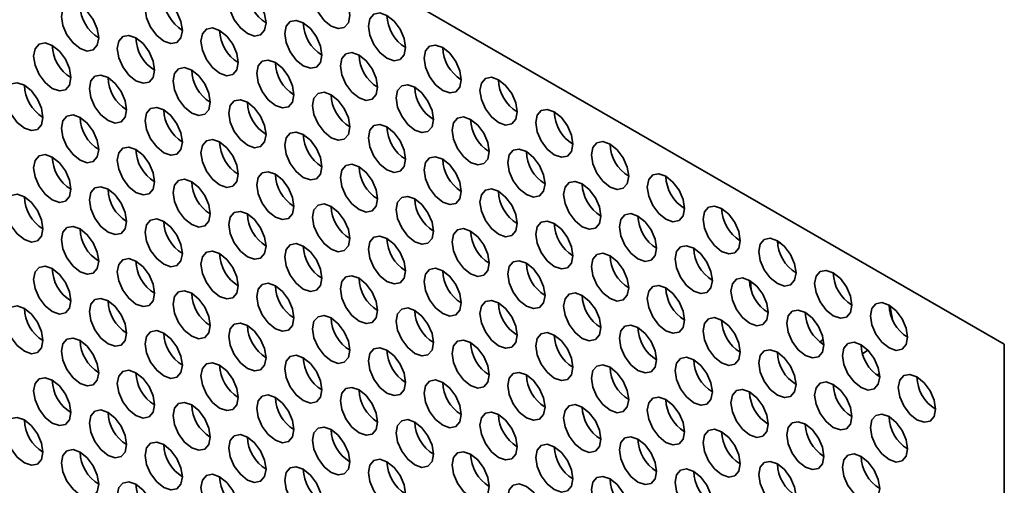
# Model space of a CAD drawing. Header units: millimetres. Extents: x 1 to 1119, y -1 to 863.
# Tile 130 of 211: x 808 to 820, y 640 to 646. Entities that reach past the tile are written whole.
import ezdxf

# ---------------------------------------------------------------- set-up
doc = ezdxf.new("R2010")
doc.units = ezdxf.units.MM

msp = doc.modelspace()

# ---------------------------------------------------------------- linework, layer by layer
at = {"color": 7, "linetype": 'Continuous', "lineweight": 35}
for p, q in [((820.0254, 641.8573), (776.8447, 666.7849)), ((817.1509, 643.1443), (817.1918, 643.143)), ((817.732, 641.9217), (817.6921, 641.8898)), ((818.2283, 641.7374), (818.2456, 641.7474)), ((820.0254, 609.6665), (820.0254, 641.8573)), ((818.443, 641.4897), (818.4138, 641.4645))]:
    msp.add_line(p, q, dxfattribs=at)
at = {"color": 7, "linetype": 'Continuous', "lineweight": 35, "flags": 128}
for points in [[(810.668, 645.9335), (810.6501, 646.048), (810.599, 646.1658), (810.5225, 646.269), (810.4323, 646.3418), (810.3421, 646.3731), (810.2656, 646.3583), (810.2146, 646.2995), (810.1966, 646.2057), (810.2146, 646.0911), (810.2656, 645.9733), (810.3421, 645.8702), (810.4323, 645.7974), (810.5225, 645.7661), (810.599, 645.7809), (810.6501, 645.8397), (810.668, 645.9335)], [(811.7287, 646.0289), (811.7107, 646.1434), (811.6596, 646.2612), (811.5832, 646.3643), (811.493, 646.4371), (811.4028, 646.4685), (811.3263, 646.4536), (811.2752, 646.3948), (811.2573, 646.301), (811.2752, 646.1865), (811.3263, 646.0687), (811.4028, 645.9656), (811.493, 645.8928), (811.5832, 645.8614), (811.6596, 645.8763), (811.7107, 645.9351), (811.7287, 646.0289)], [(809.6074, 645.8382), (809.5894, 645.9527), (809.5383, 646.0705), (809.4619, 646.1736), (809.3717, 646.2464), (809.2815, 646.2778), (809.205, 646.2629), (809.1539, 646.2041), (809.136, 646.1103), (809.1539, 645.9958), (809.205, 645.878), (809.2815, 645.7748), (809.3717, 645.702), (809.4619, 645.6707), (809.5383, 645.6856), (809.5894, 645.7444), (809.6074, 645.8382)], [(808.5467, 645.7428), (808.5288, 645.8573), (808.4777, 645.9751), (808.4012, 646.0783), (808.311, 646.151), (808.2208, 646.1824), (808.1443, 646.1675), (808.0932, 646.1087), (808.0753, 646.0149), (808.0932, 645.9004), (808.1443, 645.7826), (808.2208, 645.6795), (808.311, 645.6067), (808.4012, 645.5753), (808.4777, 645.5902), (808.5288, 645.649), (808.5467, 645.7428)], [(812.4358, 645.6207), (812.4178, 645.7352), (812.3667, 645.853), (812.2903, 645.9561), (812.2001, 646.0289), (812.1099, 646.0603), (812.0334, 646.0454), (811.9823, 645.9866), (811.9644, 645.8928), (811.9823, 645.7783), (812.0334, 645.6605), (812.1099, 645.5574), (812.2001, 645.4846), (812.2903, 645.4532), (812.3667, 645.4681), (812.4178, 645.5269), (812.4358, 645.6207)], [(810.3145, 645.43), (810.2965, 645.5445), (810.2454, 645.6623), (810.169, 645.7654), (810.0788, 645.8382), (809.9886, 645.8696), (809.9121, 645.8547), (809.861, 645.7959), (809.8431, 645.7021), (809.861, 645.5876), (809.9121, 645.4698), (809.9886, 645.3666), (810.0788, 645.2938), (810.169, 645.2625), (810.2454, 645.2773), (810.2965, 645.3362), (810.3145, 645.43)], [(811.3751, 645.5253), (811.3572, 645.6398), (811.3061, 645.7576), (811.2296, 645.8608), (811.1394, 645.9336), (811.0492, 645.9649), (810.9728, 645.9501), (810.9217, 645.8913), (810.9037, 645.7975), (810.9217, 645.6829), (810.9728, 645.5651), (811.0492, 645.462), (811.1394, 645.3892), (811.2296, 645.3579), (811.3061, 645.3727), (811.3572, 645.4315), (811.3751, 645.5253)], [(809.2538, 645.3346), (809.2359, 645.4491), (809.1848, 645.5669), (809.1083, 645.6701), (809.0181, 645.7428), (808.9279, 645.7742), (808.8514, 645.7593), (808.8003, 645.7005), (808.7824, 645.6067), (808.8003, 645.4922), (808.8514, 645.3744), (808.9279, 645.2713), (809.0181, 645.1985), (809.1083, 645.1671), (809.1848, 645.182), (809.2359, 645.2408), (809.2538, 645.3346)], [(808.1931, 645.2392), (808.1752, 645.3537), (808.1241, 645.4715), (808.0476, 645.5747), (807.9574, 645.6475), (807.8672, 645.6788), (807.7908, 645.664), (807.7397, 645.6052), (807.7217, 645.5114), (807.7397, 645.3968), (807.7908, 645.279), (807.8672, 645.1759), (807.9574, 645.1031), (808.0476, 645.0718), (808.1241, 645.0866), (808.1752, 645.1454), (808.1931, 645.2392)], [(813.1429, 645.2125), (813.1249, 645.327), (813.0739, 645.4448), (812.9974, 645.5479), (812.9072, 645.6207), (812.817, 645.6521), (812.7405, 645.6372), (812.6894, 645.5784), (812.6715, 645.4846), (812.6894, 645.3701), (812.7405, 645.2523), (812.817, 645.1492), (812.9072, 645.0764), (812.9974, 645.045), (813.0739, 645.0599), (813.1249, 645.1187), (813.1429, 645.2125)], [(812.0822, 645.1171), (812.0643, 645.2316), (812.0132, 645.3494), (811.9367, 645.4526), (811.8465, 645.5254), (811.7563, 645.5567), (811.6799, 645.5419), (811.6288, 645.483), (811.6108, 645.3892), (811.6288, 645.2747), (811.6799, 645.1569), (811.7563, 645.0538), (811.8465, 644.981), (811.9367, 644.9496), (812.0132, 644.9645), (812.0643, 645.0233), (812.0822, 645.1171)], [(809.9609, 644.9264), (809.943, 645.0409), (809.8919, 645.1587), (809.8154, 645.2618), (809.7252, 645.3346), (809.635, 645.366), (809.5585, 645.3511), (809.5074, 645.2923), (809.4895, 645.1985), (809.5074, 645.084), (809.5585, 644.9662), (809.635, 644.8631), (809.7252, 644.7903), (809.8154, 644.7589), (809.8919, 644.7738), (809.943, 644.8326), (809.9609, 644.9264)], [(811.0216, 645.0218), (811.0036, 645.1363), (810.9525, 645.2541), (810.8761, 645.3572), (810.7859, 645.43), (810.6957, 645.4614), (810.6192, 645.4465), (810.5681, 645.3877), (810.5502, 645.2939), (810.5681, 645.1794), (810.6192, 645.0616), (810.6957, 644.9584), (810.7859, 644.8856), (810.8761, 644.8543), (810.9525, 644.8691), (811.0036, 644.9279), (811.0216, 645.0218)], [(808.9002, 644.831), (808.8823, 644.9455), (808.8312, 645.0633), (808.7547, 645.1665), (808.6645, 645.2393), (808.5743, 645.2706), (808.4979, 645.2558), (808.4468, 645.197), (808.4288, 645.1032), (808.4468, 644.9886), (808.4979, 644.8708), (808.5743, 644.7677), (808.6645, 644.6949), (808.7547, 644.6636), (808.8312, 644.6784), (808.8823, 644.7372), (808.9002, 644.831)], [(813.85, 644.8043), (813.8321, 644.9188), (813.781, 645.0366), (813.7045, 645.1397), (813.6143, 645.2125), (813.5241, 645.2439), (813.4476, 645.229), (813.3965, 645.1702), (813.3786, 645.0764), (813.3965, 644.9619), (813.4476, 644.8441), (813.5241, 644.7409), (813.6143, 644.6682), (813.7045, 644.6368), (813.781, 644.6517), (813.8321, 644.7105), (813.85, 644.8043)], [(807.8396, 644.7357), (807.8216, 644.8502), (807.7706, 644.968), (807.6941, 645.0711), (807.6039, 645.1439), (807.5137, 645.1753), (807.4372, 645.1604), (807.3861, 645.1016), (807.3682, 645.0078), (807.3861, 644.8933), (807.4372, 644.7755), (807.5137, 644.6723), (807.6039, 644.5996), (807.6941, 644.5682), (807.7706, 644.5831), (807.8216, 644.6419), (807.8396, 644.7357)], [(812.7893, 644.7089), (812.7714, 644.8234), (812.7203, 644.9412), (812.6438, 645.0444), (812.5536, 645.1172), (812.4634, 645.1485), (812.387, 645.1337), (812.3359, 645.0748), (812.3179, 644.981), (812.3359, 644.8665), (812.387, 644.7487), (812.4634, 644.6456), (812.5536, 644.5728), (812.6438, 644.5414), (812.7203, 644.5563), (812.7714, 644.6151), (812.7893, 644.7089)], [(811.7287, 644.6135), (811.7107, 644.7281), (811.6596, 644.8459), (811.5832, 644.949), (811.493, 645.0218), (811.4028, 645.0531), (811.3263, 645.0383), (811.2752, 644.9795), (811.2573, 644.8857), (811.2752, 644.7712), (811.3263, 644.6534), (811.4028, 644.5502), (811.493, 644.4774), (811.5832, 644.4461), (811.6596, 644.4609), (811.7107, 644.5197), (811.7287, 644.6135)], [(810.668, 644.5182), (810.6501, 644.6327), (810.599, 644.7505), (810.5225, 644.8536), (810.4323, 644.9264), (810.3421, 644.9578), (810.2656, 644.9429), (810.2146, 644.8841), (810.1966, 644.7903), (810.2146, 644.6758), (810.2656, 644.558), (810.3421, 644.4549), (810.4323, 644.3821), (810.5225, 644.3507), (810.599, 644.3656), (810.6501, 644.4244), (810.668, 644.5182)], [(808.5467, 644.3275), (808.5288, 644.442), (808.4777, 644.5598), (808.4012, 644.6629), (808.311, 644.7357), (808.2208, 644.7671), (808.1443, 644.7522), (808.0932, 644.6934), (808.0753, 644.5996), (808.0932, 644.4851), (808.1443, 644.3673), (808.2208, 644.2641), (808.311, 644.1913), (808.4012, 644.16), (808.4777, 644.1748), (808.5288, 644.2337), (808.5467, 644.3275)], [(809.6074, 644.4228), (809.5894, 644.5373), (809.5383, 644.6551), (809.4619, 644.7583), (809.3717, 644.8311), (809.2815, 644.8624), (809.205, 644.8476), (809.1539, 644.7888), (809.136, 644.695), (809.1539, 644.5804), (809.205, 644.4626), (809.2815, 644.3595), (809.3717, 644.2867), (809.4619, 644.2554), (809.5383, 644.2702), (809.5894, 644.329), (809.6074, 644.4228)], [(813.4964, 644.3007), (813.4785, 644.4152), (813.4274, 644.533), (813.3509, 644.6362), (813.2607, 644.709), (813.1705, 644.7403), (813.0941, 644.7254), (813.043, 644.6666), (813.025, 644.5728), (813.043, 644.4583), (813.0941, 644.3405), (813.1705, 644.2374), (813.2607, 644.1646), (813.3509, 644.1332), (813.4274, 644.1481), (813.4785, 644.2069), (813.4964, 644.3007)], [(814.5571, 644.3961), (814.5392, 644.5106), (814.4881, 644.6284), (814.4116, 644.7315), (814.3214, 644.8043), (814.2312, 644.8357), (814.1547, 644.8208), (814.1036, 644.762), (814.0857, 644.6682), (814.1036, 644.5537), (814.1547, 644.4359), (814.2312, 644.3327), (814.3214, 644.26), (814.4116, 644.2286), (814.4881, 644.2435), (814.5392, 644.3023), (814.5571, 644.3961)], [(812.4358, 644.2053), (812.4178, 644.3199), (812.3667, 644.4377), (812.2903, 644.5408), (812.2001, 644.6136), (812.1099, 644.6449), (812.0334, 644.6301), (811.9823, 644.5713), (811.9644, 644.4775), (811.9823, 644.363), (812.0334, 644.2452), (812.1099, 644.142), (812.2001, 644.0692), (812.2903, 644.0379), (812.3667, 644.0527), (812.4178, 644.1115), (812.4358, 644.2053)], [(811.3751, 644.11), (811.3572, 644.2245), (811.3061, 644.3423), (811.2296, 644.4454), (811.1394, 644.5182), (811.0492, 644.5496), (810.9728, 644.5347), (810.9217, 644.4759), (810.9037, 644.3821), (810.9217, 644.2676), (810.9728, 644.1498), (811.0492, 644.0467), (811.1394, 643.9739), (811.2296, 643.9425), (811.3061, 643.9574), (811.3572, 644.0162), (811.3751, 644.11)], [(810.3145, 644.0146), (810.2965, 644.1291), (810.2454, 644.2469), (810.169, 644.3501), (810.0788, 644.4229), (809.9886, 644.4542), (809.9121, 644.4394), (809.861, 644.3806), (809.8431, 644.2868), (809.861, 644.1722), (809.9121, 644.0544), (809.9886, 643.9513), (810.0788, 643.8785), (810.169, 643.8472), (810.2454, 643.862), (810.2965, 643.9208), (810.3145, 644.0146)], [(815.2642, 643.9879), (815.2463, 644.1024), (815.1952, 644.2202), (815.1187, 644.3233), (815.0285, 644.3961), (814.9383, 644.4275), (814.8618, 644.4126), (814.8107, 644.3538), (814.7928, 644.26), (814.8107, 644.1455), (814.8618, 644.0277), (814.9383, 643.9245), (815.0285, 643.8517), (815.1187, 643.8204), (815.1952, 643.8353), (815.2463, 643.8941), (815.2642, 643.9879)], [(808.1931, 643.8239), (808.1752, 643.9384), (808.1241, 644.0562), (808.0476, 644.1594), (807.9574, 644.2321), (807.8672, 644.2635), (807.7908, 644.2486), (807.7397, 644.1898), (807.7217, 644.096), (807.7397, 643.9815), (807.7908, 643.8637), (807.8672, 643.7606), (807.9574, 643.6878), (808.0476, 643.6564), (808.1241, 643.6713), (808.1752, 643.7301), (808.1931, 643.8239)], [(809.2538, 643.9193), (809.2359, 644.0338), (809.1848, 644.1516), (809.1083, 644.2547), (809.0181, 644.3275), (808.9279, 644.3589), (808.8514, 644.344), (808.8003, 644.2852), (808.7824, 644.1914), (808.8003, 644.0769), (808.8514, 643.9591), (808.9279, 643.8559), (809.0181, 643.7831), (809.1083, 643.7518), (809.1848, 643.7666), (809.2359, 643.8255), (809.2538, 643.9193)], [(814.2035, 643.8925), (814.1856, 644.007), (814.1345, 644.1248), (814.058, 644.228), (813.9678, 644.3007), (813.8776, 644.3321), (813.8012, 644.3172), (813.7501, 644.2584), (813.7321, 644.1646), (813.7501, 644.0501), (813.8012, 643.9323), (813.8776, 643.8292), (813.9678, 643.7564), (814.058, 643.725), (814.1345, 643.7399), (814.1856, 643.7987), (814.2035, 643.8925)], [(812.0822, 643.7018), (812.0643, 643.8163), (812.0132, 643.9341), (811.9367, 644.0372), (811.8465, 644.11), (811.7563, 644.1414), (811.6799, 644.1265), (811.6288, 644.0677), (811.6108, 643.9739), (811.6288, 643.8594), (811.6799, 643.7416), (811.7563, 643.6385), (811.8465, 643.5657), (811.9367, 643.5343), (812.0132, 643.5492), (812.0643, 643.608), (812.0822, 643.7018)], [(813.1429, 643.7971), (813.1249, 643.9117), (813.0739, 644.0295), (812.9974, 644.1326), (812.9072, 644.2054), (812.817, 644.2367), (812.7405, 644.2219), (812.6894, 644.1631), (812.6715, 644.0693), (812.6894, 643.9548), (812.7405, 643.837), (812.817, 643.7338), (812.9072, 643.661), (812.9974, 643.6297), (813.0739, 643.6445), (813.1249, 643.7033), (813.1429, 643.7971)], [(811.0216, 643.6064), (811.0036, 643.7209), (810.9525, 643.8387), (810.8761, 643.9419), (810.7859, 644.0147), (810.6957, 644.046), (810.6192, 644.0312), (810.5681, 643.9723), (810.5502, 643.8785), (810.5681, 643.764), (810.6192, 643.6462), (810.6957, 643.5431), (810.7859, 643.4703), (810.8761, 643.4389), (810.9525, 643.4538), (811.0036, 643.5126), (811.0216, 643.6064)], [(815.9713, 643.5797), (815.9534, 643.6942), (815.9023, 643.812), (815.8258, 643.9151), (815.7356, 643.9879), (815.6454, 644.0193), (815.5689, 644.0044), (815.5179, 643.9456), (815.4999, 643.8518), (815.5179, 643.7373), (815.5689, 643.6195), (815.6454, 643.5163), (815.7356, 643.4435), (815.8258, 643.4122), (815.9023, 643.4271), (815.9534, 643.4859), (815.9713, 643.5797)], [(809.9609, 643.511), (809.943, 643.6256), (809.8919, 643.7434), (809.8154, 643.8465), (809.7252, 643.9193), (809.635, 643.9507), (809.5585, 643.9358), (809.5074, 643.877), (809.4895, 643.7832), (809.5074, 643.6687), (809.5585, 643.5509), (809.635, 643.4477), (809.7252, 643.3749), (809.8154, 643.3436), (809.8919, 643.3584), (809.943, 643.4172), (809.9609, 643.511)], [(814.9107, 643.4843), (814.8927, 643.5988), (814.8416, 643.7166), (814.7652, 643.8198), (814.675, 643.8925), (814.5848, 643.9239), (814.5083, 643.909), (814.4572, 643.8502), (814.4393, 643.7564), (814.4572, 643.6419), (814.5083, 643.5241), (814.5848, 643.421), (814.675, 643.3482), (814.7652, 643.3168), (814.8416, 643.3317), (814.8927, 643.3905), (814.9107, 643.4843)], [(807.8396, 643.3203), (807.8216, 643.4348), (807.7706, 643.5526), (807.6941, 643.6558), (807.6039, 643.7286), (807.5137, 643.7599), (807.4372, 643.7451), (807.3861, 643.6863), (807.3682, 643.5925), (807.3861, 643.4779), (807.4372, 643.3601), (807.5137, 643.257), (807.6039, 643.1842), (807.6941, 643.1529), (807.7706, 643.1677), (807.8216, 643.2265), (807.8396, 643.3203)], [(808.9002, 643.4157), (808.8823, 643.5302), (808.8312, 643.648), (808.7547, 643.7511), (808.6645, 643.8239), (808.5743, 643.8553), (808.4979, 643.8404), (808.4468, 643.7816), (808.4288, 643.6878), (808.4468, 643.5733), (808.4979, 643.4555), (808.5743, 643.3524), (808.6645, 643.2796), (808.7547, 643.2482), (808.8312, 643.2631), (808.8823, 643.3219), (808.9002, 643.4157)], [(813.85, 643.3889), (813.8321, 643.5035), (813.781, 643.6212), (813.7045, 643.7244), (813.6143, 643.7972), (813.5241, 643.8285), (813.4476, 643.8137), (813.3965, 643.7549), (813.3786, 643.6611), (813.3965, 643.5466), (813.4476, 643.4288), (813.5241, 643.3256), (813.6143, 643.2528), (813.7045, 643.2215), (813.781, 643.2363), (813.8321, 643.2951), (813.85, 643.3889)], [(811.7287, 643.1982), (811.7107, 643.3127), (811.6596, 643.4305), (811.5832, 643.5337), (811.493, 643.6065), (811.4028, 643.6378), (811.3263, 643.623), (811.2752, 643.5641), (811.2573, 643.4703), (811.2752, 643.3558), (811.3263, 643.238), (811.4028, 643.1349), (811.493, 643.0621), (811.5832, 643.0307), (811.6596, 643.0456), (811.7107, 643.1044), (811.7287, 643.1982)], [(812.7893, 643.2936), (812.7714, 643.4081), (812.7203, 643.5259), (812.6438, 643.629), (812.5536, 643.7018), (812.4634, 643.7332), (812.387, 643.7183), (812.3359, 643.6595), (812.3179, 643.5657), (812.3359, 643.4512), (812.387, 643.3334), (812.4634, 643.2302), (812.5536, 643.1575), (812.6438, 643.1261), (812.7203, 643.141), (812.7714, 643.1998), (812.7893, 643.2936)], [(810.668, 643.1028), (810.6501, 643.2174), (810.599, 643.3352), (810.5225, 643.4383), (810.4323, 643.5111), (810.3421, 643.5424), (810.2656, 643.5276), (810.2146, 643.4688), (810.1966, 643.375), (810.2146, 643.2605), (810.2656, 643.1427), (810.3421, 643.0395), (810.4323, 642.9667), (810.5225, 642.9354), (810.599, 642.9502), (810.6501, 643.009), (810.668, 643.1028)], [(815.6178, 643.0761), (815.5998, 643.1906), (815.5487, 643.3084), (815.4723, 643.4116), (815.3821, 643.4843), (815.2919, 643.5157), (815.2154, 643.5008), (815.1643, 643.442), (815.1464, 643.3482), (815.1643, 643.2337), (815.2154, 643.1159), (815.2919, 643.0128), (815.3821, 642.94), (815.4723, 642.9086), (815.5487, 642.9235), (815.5998, 642.9823), (815.6178, 643.0761)], [(816.6784, 643.1715), (816.6605, 643.286), (816.6094, 643.4038), (816.5329, 643.5069), (816.4427, 643.5797), (816.3525, 643.6111), (816.2761, 643.5962), (816.225, 643.5374), (816.207, 643.4436), (816.225, 643.3291), (816.2761, 643.2113), (816.3525, 643.1081), (816.4427, 643.0353), (816.5329, 643.004), (816.6094, 643.0188), (816.6605, 643.0777), (816.6784, 643.1715)], [(809.6074, 643.0075), (809.5894, 643.122), (809.5383, 643.2398), (809.4619, 643.3429), (809.3717, 643.4157), (809.2815, 643.4471), (809.205, 643.4322), (809.1539, 643.3734), (809.136, 643.2796), (809.1539, 643.1651), (809.205, 643.0473), (809.2815, 642.9442), (809.3717, 642.8714), (809.4619, 642.84), (809.5383, 642.8549), (809.5894, 642.9137), (809.6074, 643.0075)], [(814.5571, 642.9807), (814.5392, 643.0952), (814.4881, 643.213), (814.4116, 643.3162), (814.3214, 643.389), (814.2312, 643.4203), (814.1547, 643.4055), (814.1036, 643.3467), (814.0857, 643.2529), (814.1036, 643.1383), (814.1547, 643.0206), (814.2312, 642.9174), (814.3214, 642.8446), (814.4116, 642.8133), (814.4881, 642.8281), (814.5392, 642.8869), (814.5571, 642.9807)], [(808.5467, 642.9121), (808.5288, 643.0266), (808.4777, 643.1444), (808.4012, 643.2476), (808.311, 643.3204), (808.2208, 643.3517), (808.1443, 643.3369), (808.0932, 643.2781), (808.0753, 643.1843), (808.0932, 643.0697), (808.1443, 642.9519), (808.2208, 642.8488), (808.311, 642.776), (808.4012, 642.7447), (808.4777, 642.7595), (808.5288, 642.8183), (808.5467, 642.9121)], [(813.4964, 642.8854), (813.4785, 642.9999), (813.4274, 643.1177), (813.3509, 643.2208), (813.2607, 643.2936), (813.1705, 643.325), (813.0941, 643.3101), (813.043, 643.2513), (813.025, 643.1575), (813.043, 643.043), (813.0941, 642.9252), (813.1705, 642.822), (813.2607, 642.7493), (813.3509, 642.7179), (813.4274, 642.7328), (813.4785, 642.7916), (813.4964, 642.8854)], [(811.3751, 642.6946), (811.3572, 642.8092), (811.3061, 642.927), (811.2296, 643.0301), (811.1394, 643.1029), (811.0492, 643.1342), (810.9728, 643.1194), (810.9217, 643.0606), (810.9037, 642.9668), (810.9217, 642.8523), (810.9728, 642.7345), (811.0492, 642.6313), (811.1394, 642.5585), (811.2296, 642.5272), (811.3061, 642.542), (811.3572, 642.6008), (811.3751, 642.6946)], [(812.4358, 642.79), (812.4178, 642.9045), (812.3667, 643.0223), (812.2903, 643.1255), (812.2001, 643.1983), (812.1099, 643.2296), (812.0334, 643.2147), (811.9823, 643.1559), (811.9644, 643.0621), (811.9823, 642.9476), (812.0334, 642.8298), (812.1099, 642.7267), (812.2001, 642.6539), (812.2903, 642.6225), (812.3667, 642.6374), (812.4178, 642.6962), (812.4358, 642.79)], [(817.3855, 642.7632), (817.3676, 642.8778), (817.3165, 642.9956), (817.24, 643.0987), (817.1498, 643.1715), (817.0596, 643.2028), (816.9832, 643.188), (816.9321, 643.1292), (816.9141, 643.0354), (816.9321, 642.9209), (816.9832, 642.8031), (817.0596, 642.6999), (817.1498, 642.6271), (817.24, 642.5958), (817.3165, 642.6106), (817.3676, 642.6694), (817.3855, 642.7632)], [(810.3145, 642.5993), (810.2965, 642.7138), (810.2454, 642.8316), (810.169, 642.9347), (810.0788, 643.0075), (809.9886, 643.0389), (809.9121, 643.024), (809.861, 642.9652), (809.8431, 642.8714), (809.861, 642.7569), (809.9121, 642.6391), (809.9886, 642.536), (810.0788, 642.4632), (810.169, 642.4318), (810.2454, 642.4467), (810.2965, 642.5055), (810.3145, 642.5993)], [(815.2642, 642.5725), (815.2463, 642.687), (815.1952, 642.8048), (815.1187, 642.908), (815.0285, 642.9808), (814.9383, 643.0121), (814.8618, 642.9973), (814.8107, 642.9385), (814.7928, 642.8447), (814.8107, 642.7301), (814.8618, 642.6123), (814.9383, 642.5092), (815.0285, 642.4364), (815.1187, 642.4051), (815.1952, 642.4199), (815.2463, 642.4787), (815.2642, 642.5725)], [(816.3249, 642.6679), (816.3069, 642.7824), (816.2558, 642.9002), (816.1794, 643.0033), (816.0892, 643.0761), (815.999, 643.1075), (815.9225, 643.0926), (815.8714, 643.0338), (815.8535, 642.94), (815.8714, 642.8255), (815.9225, 642.7077), (815.999, 642.6046), (816.0892, 642.5318), (816.1794, 642.5004), (816.2558, 642.5153), (816.3069, 642.5741), (816.3249, 642.6679)], [(809.2538, 642.5039), (809.2359, 642.6184), (809.1848, 642.7362), (809.1083, 642.8394), (809.0181, 642.9122), (808.9279, 642.9435), (808.8514, 642.9287), (808.8003, 642.8699), (808.7824, 642.7761), (808.8003, 642.6615), (808.8514, 642.5437), (808.9279, 642.4406), (809.0181, 642.3678), (809.1083, 642.3365), (809.1848, 642.3513), (809.2359, 642.4101), (809.2538, 642.5039)], [(814.2035, 642.4772), (814.1856, 642.5917), (814.1345, 642.7095), (814.058, 642.8126), (813.9678, 642.8854), (813.8776, 642.9168), (813.8012, 642.9019), (813.7501, 642.8431), (813.7321, 642.7493), (813.7501, 642.6348), (813.8012, 642.517), (813.8776, 642.4138), (813.9678, 642.3411), (814.058, 642.3097), (814.1345, 642.3246), (814.1856, 642.3834), (814.2035, 642.4772)], [(808.1931, 642.4086), (808.1752, 642.5231), (808.1241, 642.6409), (808.0476, 642.744), (807.9574, 642.8168), (807.8672, 642.8482), (807.7908, 642.8333), (807.7397, 642.7745), (807.7217, 642.6807), (807.7397, 642.5662), (807.7908, 642.4484), (807.8672, 642.3452), (807.9574, 642.2724), (808.0476, 642.2411), (808.1241, 642.2559), (808.1752, 642.3148), (808.1931, 642.4086)], [(813.1429, 642.3818), (813.1249, 642.4963), (813.0739, 642.6141), (812.9974, 642.7173), (812.9072, 642.79), (812.817, 642.8214), (812.7405, 642.8065), (812.6894, 642.7477), (812.6715, 642.6539), (812.6894, 642.5394), (812.7405, 642.4216), (812.817, 642.3185), (812.9072, 642.2457), (812.9974, 642.2143), (813.0739, 642.2292), (813.1249, 642.288), (813.1429, 642.3818)], [(818.0926, 642.355), (818.0747, 642.4696), (818.0236, 642.5874), (817.9471, 642.6905), (817.8569, 642.7633), (817.7667, 642.7946), (817.6903, 642.7798), (817.6392, 642.721), (817.6212, 642.6272), (817.6392, 642.5127), (817.6903, 642.3949), (817.7667, 642.2917), (817.8569, 642.2189), (817.9471, 642.1876), (818.0236, 642.2024), (818.0747, 642.2612), (818.0926, 642.355)], [(811.0216, 642.1911), (811.0036, 642.3056), (810.9525, 642.4234), (810.8761, 642.5265), (810.7859, 642.5993), (810.6957, 642.6307), (810.6192, 642.6158), (810.5681, 642.557), (810.5502, 642.4632), (810.5681, 642.3487), (810.6192, 642.2309), (810.6957, 642.1278), (810.7859, 642.055), (810.8761, 642.0236), (810.9525, 642.0385), (811.0036, 642.0973), (811.0216, 642.1911)], [(812.0822, 642.2864), (812.0643, 642.401), (812.0132, 642.5188), (811.9367, 642.6219), (811.8465, 642.6947), (811.7563, 642.726), (811.6799, 642.7112), (811.6288, 642.6524), (811.6108, 642.5586), (811.6288, 642.4441), (811.6799, 642.3263), (811.7563, 642.2231), (811.8465, 642.1503), (811.9367, 642.119), (812.0132, 642.1338), (812.0643, 642.1926), (812.0822, 642.2864)], [(817.032, 642.2597), (817.014, 642.3742), (816.9629, 642.492), (816.8865, 642.5951), (816.7963, 642.6679), (816.7061, 642.6993), (816.6296, 642.6844), (816.5785, 642.6256), (816.5606, 642.5318), (816.5785, 642.4173), (816.6296, 642.2995), (816.7061, 642.1964), (816.7963, 642.1236), (816.8865, 642.0922), (816.9629, 642.1071), (817.014, 642.1659), (817.032, 642.2597)], [(816.8174, 642.543), (816.8165, 642.5489), (816.8062, 642.662)], [(809.9609, 642.0957), (809.943, 642.2102), (809.8919, 642.328), (809.8154, 642.4312), (809.7252, 642.504), (809.635, 642.5353), (809.5585, 642.5205), (809.5074, 642.4616), (809.4895, 642.3678), (809.5074, 642.2533), (809.5585, 642.1355), (809.635, 642.0324), (809.7252, 641.9596), (809.8154, 641.9282), (809.8919, 641.9431), (809.943, 642.0019), (809.9609, 642.0957)], [(814.9107, 642.069), (814.8927, 642.1835), (814.8416, 642.3013), (814.7652, 642.4044), (814.675, 642.4772), (814.5848, 642.5086), (814.5083, 642.4937), (814.4572, 642.4349), (814.4393, 642.3411), (814.4572, 642.2266), (814.5083, 642.1088), (814.5848, 642.0056), (814.675, 641.9328), (814.7652, 641.9015), (814.8416, 641.9163), (814.8927, 641.9752), (814.9107, 642.069)], [(815.9713, 642.1643), (815.9534, 642.2788), (815.9023, 642.3966), (815.8258, 642.4998), (815.7356, 642.5726), (815.6454, 642.6039), (815.5689, 642.5891), (815.5179, 642.5303), (815.4999, 642.4365), (815.5179, 642.3219), (815.5689, 642.2041), (815.6454, 642.101), (815.7356, 642.0282), (815.8258, 641.9969), (815.9023, 642.0117), (815.9534, 642.0705), (815.9713, 642.1643)], [(808.9002, 642.0003), (808.8823, 642.1149), (808.8312, 642.2327), (808.7547, 642.3358), (808.6645, 642.4086), (808.5743, 642.44), (808.4979, 642.4251), (808.4468, 642.3663), (808.4288, 642.2725), (808.4468, 642.158), (808.4979, 642.0402), (808.5743, 641.937), (808.6645, 641.8642), (808.7547, 641.8329), (808.8312, 641.8477), (808.8823, 641.9065), (808.9002, 642.0003)], [(813.85, 641.9736), (813.8321, 642.0881), (813.781, 642.2059), (813.7045, 642.3091), (813.6143, 642.3818), (813.5241, 642.4132), (813.4476, 642.3983), (813.3965, 642.3395), (813.3786, 642.2457), (813.3965, 642.1312), (813.4476, 642.0134), (813.5241, 641.9103), (813.6143, 641.8375), (813.7045, 641.8061), (813.781, 641.821), (813.8321, 641.8798), (813.85, 641.9736)], [(818.7997, 641.9468), (818.7818, 642.0614), (818.7307, 642.1792), (818.6542, 642.2823), (818.564, 642.3551), (818.4738, 642.3864), (818.3974, 642.3716), (818.3463, 642.3128), (818.3283, 642.219), (818.3463, 642.1045), (818.3974, 641.9867), (818.4738, 641.8835), (818.564, 641.8107), (818.6542, 641.7794), (818.7307, 641.7942), (818.7818, 641.853), (818.7997, 641.9468)], [(807.8396, 641.905), (807.8216, 642.0195), (807.7706, 642.1373), (807.6941, 642.2404), (807.6039, 642.3132), (807.5137, 642.3446), (807.4372, 642.3297), (807.3861, 642.2709), (807.3682, 642.1771), (807.3861, 642.0626), (807.4372, 641.9448), (807.5137, 641.8417), (807.6039, 641.7689), (807.6941, 641.7375), (807.7706, 641.7524), (807.8216, 641.8112), (807.8396, 641.905)], [(812.7893, 641.8782), (812.7714, 641.9928), (812.7203, 642.1105), (812.6438, 642.2137), (812.5536, 642.2865), (812.4634, 642.3178), (812.387, 642.303), (812.3359, 642.2442), (812.3179, 642.1504), (812.3359, 642.0359), (812.387, 641.9181), (812.4634, 641.8149), (812.5536, 641.7421), (812.6438, 641.7108), (812.7203, 641.7256), (812.7714, 641.7844), (812.7893, 641.8782)], [(817.7391, 641.8515), (817.7211, 641.966), (817.67, 642.0838), (817.5936, 642.1869), (817.5034, 642.2597), (817.4132, 642.2911), (817.3367, 642.2762), (817.2856, 642.2174), (817.2677, 642.1236), (817.2856, 642.0091), (817.3367, 641.8913), (817.4132, 641.7882), (817.5034, 641.7154), (817.5936, 641.684), (817.67, 641.6989), (817.7211, 641.7577), (817.7391, 641.8515)], [(818.5737, 642.3493), (818.5779, 642.3321), (818.6085, 642.1702)], [(810.668, 641.6875), (810.6501, 641.802), (810.599, 641.9198), (810.5225, 642.023), (810.4323, 642.0958), (810.3421, 642.1271), (810.2656, 642.1122), (810.2146, 642.0534), (810.1966, 641.9596), (810.2146, 641.8451), (810.2656, 641.7273), (810.3421, 641.6242), (810.4323, 641.5514), (810.5225, 641.52), (810.599, 641.5349), (810.6501, 641.5937), (810.668, 641.6875)], [(811.7287, 641.7829), (811.7107, 641.8974), (811.6596, 642.0152), (811.5832, 642.1183), (811.493, 642.1911), (811.4028, 642.2225), (811.3263, 642.2076), (811.2752, 642.1488), (811.2573, 642.055), (811.2752, 641.9405), (811.3263, 641.8227), (811.4028, 641.7196), (811.493, 641.6468), (811.5832, 641.6154), (811.6596, 641.6303), (811.7107, 641.6891), (811.7287, 641.7829)], [(816.6784, 641.7561), (816.6605, 641.8706), (816.6094, 641.9884), (816.5329, 642.0916), (816.4427, 642.1644), (816.3525, 642.1957), (816.2761, 642.1809), (816.225, 642.1221), (816.207, 642.0283), (816.225, 641.9137), (816.2761, 641.7959), (816.3525, 641.6928), (816.4427, 641.62), (816.5329, 641.5887), (816.6094, 641.6035), (816.6605, 641.6623), (816.6784, 641.7561)], [(809.6074, 641.5921), (809.5894, 641.7067), (809.5383, 641.8245), (809.4619, 641.9276), (809.3717, 642.0004), (809.2815, 642.0317), (809.205, 642.0169), (809.1539, 641.9581), (809.136, 641.8643), (809.1539, 641.7498), (809.205, 641.632), (809.2815, 641.5288), (809.3717, 641.456), (809.4619, 641.4247), (809.5383, 641.4395), (809.5894, 641.4983), (809.6074, 641.5921)], [(814.5571, 641.5654), (814.5392, 641.6799), (814.4881, 641.7977), (814.4116, 641.9009), (814.3214, 641.9736), (814.2312, 642.005), (814.1547, 641.9901), (814.1036, 641.9313), (814.0857, 641.8375), (814.1036, 641.723), (814.1547, 641.6052), (814.2312, 641.5021), (814.3214, 641.4293), (814.4116, 641.3979), (814.4881, 641.4128), (814.5392, 641.4716), (814.5571, 641.5654)], [(815.6178, 641.6608), (815.5998, 641.7753), (815.5487, 641.8931), (815.4723, 641.9962), (815.3821, 642.069), (815.2919, 642.1004), (815.2154, 642.0855), (815.1643, 642.0267), (815.1464, 641.9329), (815.1643, 641.8184), (815.2154, 641.7006), (815.2919, 641.5974), (815.3821, 641.5246), (815.4723, 641.4933), (815.5487, 641.5081), (815.5998, 641.567), (815.6178, 641.6608)], [(808.5467, 641.4968), (808.5288, 641.6113), (808.4777, 641.7291), (808.4012, 641.8322), (808.311, 641.905), (808.2208, 641.9364), (808.1443, 641.9215), (808.0932, 641.8627), (808.0753, 641.7689), (808.0932, 641.6544), (808.1443, 641.5366), (808.2208, 641.4335), (808.311, 641.3607), (808.4012, 641.3293), (808.4777, 641.3442), (808.5288, 641.403), (808.5467, 641.4968)], [(813.4964, 641.47), (813.4785, 641.5845), (813.4274, 641.7023), (813.3509, 641.8055), (813.2607, 641.8783), (813.1705, 641.9096), (813.0941, 641.8948), (813.043, 641.836), (813.025, 641.7422), (813.043, 641.6276), (813.0941, 641.5098), (813.1705, 641.4067), (813.2607, 641.3339), (813.3509, 641.3026), (813.4274, 641.3174), (813.4785, 641.3762), (813.4964, 641.47)], [(818.4462, 641.4433), (818.4282, 641.5578), (818.3772, 641.6756), (818.3007, 641.7787), (818.2105, 641.8515), (818.1203, 641.8829), (818.0438, 641.868), (817.9927, 641.8092), (817.9748, 641.7154), (817.9927, 641.6009), (818.0438, 641.4831), (818.1203, 641.38), (818.2105, 641.3072), (818.3007, 641.2758), (818.3772, 641.2907), (818.4282, 641.3495), (818.4462, 641.4433)], [(812.4358, 641.3747), (812.4178, 641.4892), (812.3667, 641.607), (812.2903, 641.7101), (812.2001, 641.7829), (812.1099, 641.8143), (812.0334, 641.7994), (811.9823, 641.7406), (811.9644, 641.6468), (811.9823, 641.5323), (812.0334, 641.4145), (812.1099, 641.3113), (812.2001, 641.2386), (812.2903, 641.2072), (812.3667, 641.2221), (812.4178, 641.2809), (812.4358, 641.3747)], [(817.3855, 641.3479), (817.3676, 641.4624), (817.3165, 641.5802), (817.24, 641.6834), (817.1498, 641.7562), (817.0596, 641.7875), (816.9832, 641.7727), (816.9321, 641.7139), (816.9141, 641.62), (816.9321, 641.5055), (816.9832, 641.3877), (817.0596, 641.2846), (817.1498, 641.2118), (817.24, 641.1804), (817.3165, 641.1953), (817.3676, 641.2541), (817.3855, 641.3479)], [(818.2958, 641.7838), (818.266, 641.7603), (818.2456, 641.7474)], [(810.3145, 641.1839), (810.2965, 641.2985), (810.2454, 641.4163), (810.169, 641.5194), (810.0788, 641.5922), (809.9886, 641.6235), (809.9121, 641.6087), (809.861, 641.5499), (809.8431, 641.4561), (809.861, 641.3416), (809.9121, 641.2238), (809.9886, 641.1206), (810.0788, 641.0478), (810.169, 641.0165), (810.2454, 641.0313), (810.2965, 641.0901), (810.3145, 641.1839)], [(811.3751, 641.2793), (811.3572, 641.3938), (811.3061, 641.5116), (811.2296, 641.6148), (811.1394, 641.6876), (811.0492, 641.7189), (810.9728, 641.704), (810.9217, 641.6452), (810.9037, 641.5514), (810.9217, 641.4369), (810.9728, 641.3191), (811.0492, 641.216), (811.1394, 641.1432), (811.2296, 641.1118), (811.3061, 641.1267), (811.3572, 641.1855), (811.3751, 641.2793)], [(816.3249, 641.2526), (816.3069, 641.3671), (816.2558, 641.4849), (816.1794, 641.588), (816.0892, 641.6608), (815.999, 641.6922), (815.9225, 641.6773), (815.8714, 641.6185), (815.8535, 641.5247), (815.8714, 641.4102), (815.9225, 641.2924), (815.999, 641.1892), (816.0892, 641.1164), (816.1794, 641.0851), (816.2558, 641.0999), (816.3069, 641.1587), (816.3249, 641.2526)], [(809.2538, 641.0886), (809.2359, 641.2031), (809.1848, 641.3209), (809.1083, 641.424), (809.0181, 641.4968), (808.9279, 641.5282), (808.8514, 641.5133), (808.8003, 641.4545), (808.7824, 641.3607), (808.8003, 641.2462), (808.8514, 641.1284), (808.9279, 641.0253), (809.0181, 640.9525), (809.1083, 640.9211), (809.1848, 640.936), (809.2359, 640.9948), (809.2538, 641.0886)], [(814.2035, 641.0618), (814.1856, 641.1763), (814.1345, 641.2941), (814.058, 641.3973), (813.9678, 641.4701), (813.8776, 641.5014), (813.8012, 641.4866), (813.7501, 641.4278), (813.7321, 641.334), (813.7501, 641.2194), (813.8012, 641.1016), (813.8776, 640.9985), (813.9678, 640.9257), (814.058, 640.8944), (814.1345, 640.9092), (814.1856, 640.968), (814.2035, 641.0618)], [(815.2642, 641.1572), (815.2463, 641.2717), (815.1952, 641.3895), (815.1187, 641.4926), (815.0285, 641.5654), (814.9383, 641.5968), (814.8618, 641.5819), (814.8107, 641.5231), (814.7928, 641.4293), (814.8107, 641.3148), (814.8618, 641.197), (814.9383, 641.0939), (815.0285, 641.0211), (815.1187, 640.9897), (815.1952, 641.0046), (815.2463, 641.0634), (815.2642, 641.1572)], [(808.1931, 640.9932), (808.1752, 641.1077), (808.1241, 641.2255), (808.0476, 641.3287), (807.9574, 641.4015), (807.8672, 641.4328), (807.7908, 641.418), (807.7397, 641.3592), (807.7217, 641.2654), (807.7397, 641.1508), (807.7908, 641.033), (807.8672, 640.9299), (807.9574, 640.8571), (808.0476, 640.8258), (808.1241, 640.8406), (808.1752, 640.8994), (808.1931, 640.9932)], [(813.1429, 640.9665), (813.1249, 641.081), (813.0739, 641.1988), (812.9974, 641.3019), (812.9072, 641.3747), (812.817, 641.4061), (812.7405, 641.3912), (812.6894, 641.3324), (812.6715, 641.2386), (812.6894, 641.1241), (812.7405, 641.0063), (812.817, 640.9031), (812.9072, 640.8304), (812.9974, 640.799), (813.0739, 640.8139), (813.1249, 640.8727), (813.1429, 640.9665)], [(818.0926, 640.9397), (818.0747, 641.0542), (818.0236, 641.172), (817.9471, 641.2752), (817.8569, 641.348), (817.7667, 641.3793), (817.6903, 641.3645), (817.6392, 641.3056), (817.6212, 641.2118), (817.6392, 641.0973), (817.6903, 640.9795), (817.7667, 640.8764), (817.8569, 640.8036), (817.9471, 640.7722), (818.0236, 640.7871), (818.0747, 640.8459), (818.0926, 640.9397)], [(819.1533, 641.0351), (819.1354, 641.1496), (819.0843, 641.2674), (819.0078, 641.3705), (818.9176, 641.4433), (818.8274, 641.4747), (818.7509, 641.4598), (818.6998, 641.401), (818.6819, 641.3072), (818.6998, 641.1927), (818.7509, 641.0749), (818.8274, 640.9717), (818.9176, 640.899), (819.0078, 640.8676), (819.0843, 640.8825), (819.1354, 640.9413), (819.1533, 641.0351)], [(812.0822, 640.8711), (812.0643, 640.9856), (812.0132, 641.1034), (811.9367, 641.2066), (811.8465, 641.2793), (811.7563, 641.3107), (811.6799, 641.2958), (811.6288, 641.237), (811.6108, 641.1432), (811.6288, 641.0287), (811.6799, 640.9109), (811.7563, 640.8078), (811.8465, 640.735), (811.9367, 640.7036), (812.0132, 640.7185), (812.0643, 640.7773), (812.0822, 640.8711)], [(817.032, 640.8443), (817.014, 640.9589), (816.9629, 641.0767), (816.8865, 641.1798), (816.7963, 641.2526), (816.7061, 641.2839), (816.6296, 641.2691), (816.5785, 641.2103), (816.5606, 641.1165), (816.5785, 641.002), (816.6296, 640.8842), (816.7061, 640.781), (816.7963, 640.7082), (816.8865, 640.6769), (816.9629, 640.6917), (817.014, 640.7505), (817.032, 640.8443)], [(809.9609, 640.6804), (809.943, 640.7949), (809.8919, 640.9127), (809.8154, 641.0158), (809.7252, 641.0886), (809.635, 641.12), (809.5585, 641.1051), (809.5074, 641.0463), (809.4895, 640.9525), (809.5074, 640.838), (809.5585, 640.7202), (809.635, 640.6171), (809.7252, 640.5443), (809.8154, 640.5129), (809.8919, 640.5278), (809.943, 640.5866), (809.9609, 640.6804)], [(811.0216, 640.7757), (811.0036, 640.8903), (810.9525, 641.0081), (810.8761, 641.1112), (810.7859, 641.184), (810.6957, 641.2153), (810.6192, 641.2005), (810.5681, 641.1417), (810.5502, 641.0479), (810.5681, 640.9334), (810.6192, 640.8156), (810.6957, 640.7124), (810.7859, 640.6396), (810.8761, 640.6083), (810.9525, 640.6231), (811.0036, 640.6819), (811.0216, 640.7757)], [(815.9713, 640.749), (815.9534, 640.8635), (815.9023, 640.9813), (815.8258, 641.0844), (815.7356, 641.1572), (815.6454, 641.1886), (815.5689, 641.1737), (815.5179, 641.1149), (815.4999, 641.0211), (815.5179, 640.9066), (815.5689, 640.7888), (815.6454, 640.6857), (815.7356, 640.6129), (815.8258, 640.5815), (815.9023, 640.5964), (815.9534, 640.6552), (815.9713, 640.749)], [(808.9002, 640.585), (808.8823, 640.6995), (808.8312, 640.8173), (808.7547, 640.9205), (808.6645, 640.9933), (808.5743, 641.0246), (808.4979, 641.0098), (808.4468, 640.9509), (808.4288, 640.8571), (808.4468, 640.7426), (808.4979, 640.6248), (808.5743, 640.5217), (808.6645, 640.4489), (808.7547, 640.4175), (808.8312, 640.4324), (808.8823, 640.4912), (808.9002, 640.585)], [(813.85, 640.5583), (813.8321, 640.6728), (813.781, 640.7906), (813.7045, 640.8937), (813.6143, 640.9665), (813.5241, 640.9979), (813.4476, 640.983), (813.3965, 640.9242), (813.3786, 640.8304), (813.3965, 640.7159), (813.4476, 640.5981), (813.5241, 640.4949), (813.6143, 640.4221), (813.7045, 640.3908), (813.781, 640.4056), (813.8321, 640.4645), (813.85, 640.5583)], [(814.9107, 640.6536), (814.8927, 640.7681), (814.8416, 640.8859), (814.7652, 640.9891), (814.675, 641.0619), (814.5848, 641.0932), (814.5083, 641.0784), (814.4572, 641.0196), (814.4393, 640.9258), (814.4572, 640.8112), (814.5083, 640.6934), (814.5848, 640.5903), (814.675, 640.5175), (814.7652, 640.4862), (814.8416, 640.501), (814.8927, 640.5598), (814.9107, 640.6536)], [(807.8396, 640.4897), (807.8216, 640.6042), (807.7706, 640.722), (807.6941, 640.8251), (807.6039, 640.8979), (807.5137, 640.9293), (807.4372, 640.9144), (807.3861, 640.8556), (807.3682, 640.7618), (807.3861, 640.6473), (807.4372, 640.5295), (807.5137, 640.4263), (807.6039, 640.3535), (807.6941, 640.3222), (807.7706, 640.337), (807.8216, 640.3959), (807.8396, 640.4897)], [(812.7893, 640.4629), (812.7714, 640.5774), (812.7203, 640.6952), (812.6438, 640.7984), (812.5536, 640.8711), (812.4634, 640.9025), (812.387, 640.8876), (812.3359, 640.8288), (812.3179, 640.735), (812.3359, 640.6205), (812.387, 640.5027), (812.4634, 640.3996), (812.5536, 640.3268), (812.6438, 640.2954), (812.7203, 640.3103), (812.7714, 640.3691), (812.7893, 640.4629)], [(817.7391, 640.4361), (817.7211, 640.5507), (817.67, 640.6685), (817.5936, 640.7716), (817.5034, 640.8444), (817.4132, 640.8757), (817.3367, 640.8609), (817.2856, 640.8021), (817.2677, 640.7083), (817.2856, 640.5938), (817.3367, 640.476), (817.4132, 640.3728), (817.5034, 640.3), (817.5936, 640.2687), (817.67, 640.2835), (817.7211, 640.3423), (817.7391, 640.4361)], [(818.7997, 640.5315), (818.7818, 640.646), (818.7307, 640.7638), (818.6542, 640.867), (818.564, 640.9398), (818.4738, 640.9711), (818.3974, 640.9562), (818.3463, 640.8974), (818.3283, 640.8036), (818.3463, 640.6891), (818.3974, 640.5713), (818.4738, 640.4682), (818.564, 640.3954), (818.6542, 640.364), (818.7307, 640.3789), (818.7818, 640.4377), (818.7997, 640.5315)], [(811.7287, 640.3675), (811.7107, 640.4821), (811.6596, 640.5998), (811.5832, 640.703), (811.493, 640.7758), (811.4028, 640.8071), (811.3263, 640.7923), (811.2752, 640.7335), (811.2573, 640.6397), (811.2752, 640.5252), (811.3263, 640.4074), (811.4028, 640.3042), (811.493, 640.2314), (811.5832, 640.2001), (811.6596, 640.2149), (811.7107, 640.2737), (811.7287, 640.3675)], [(816.6784, 640.3408), (816.6605, 640.4553), (816.6094, 640.5731), (816.5329, 640.6762), (816.4427, 640.749), (816.3525, 640.7804), (816.2761, 640.7655), (816.225, 640.7067), (816.207, 640.6129), (816.225, 640.4984), (816.2761, 640.3806), (816.3525, 640.2775), (816.4427, 640.2047), (816.5329, 640.1733), (816.6094, 640.1882), (816.6605, 640.247), (816.6784, 640.3408)], [(810.668, 640.2722), (810.6501, 640.3867), (810.599, 640.5045), (810.5225, 640.6076), (810.4323, 640.6804), (810.3421, 640.7118), (810.2656, 640.6969), (810.2146, 640.6381), (810.1966, 640.5443), (810.2146, 640.4298), (810.2656, 640.312), (810.3421, 640.2089), (810.4323, 640.1361), (810.5225, 640.1047), (810.599, 640.1196), (810.6501, 640.1784), (810.668, 640.2722)], [(815.6178, 640.2454), (815.5998, 640.3599), (815.5487, 640.4777), (815.4723, 640.5809), (815.3821, 640.6537), (815.2919, 640.685), (815.2154, 640.6702), (815.1643, 640.6114), (815.1464, 640.5176), (815.1643, 640.403), (815.2154, 640.2852), (815.2919, 640.1821), (815.3821, 640.1093), (815.4723, 640.078), (815.5487, 640.0928), (815.5998, 640.1516), (815.6178, 640.2454)], [(808.5467, 640.0814), (808.5288, 640.196), (808.4777, 640.3138), (808.4012, 640.4169), (808.311, 640.4897), (808.2208, 640.521), (808.1443, 640.5062), (808.0932, 640.4474), (808.0753, 640.3536), (808.0932, 640.2391), (808.1443, 640.1213), (808.2208, 640.0181), (808.311, 639.9453), (808.4012, 639.914), (808.4777, 639.9288), (808.5288, 639.9876), (808.5467, 640.0814)], [(809.6074, 640.1768), (809.5894, 640.2913), (809.5383, 640.4091), (809.4619, 640.5123), (809.3717, 640.5851), (809.2815, 640.6164), (809.205, 640.6015), (809.1539, 640.5427), (809.136, 640.4489), (809.1539, 640.3344), (809.205, 640.2166), (809.2815, 640.1135), (809.3717, 640.0407), (809.4619, 640.0093), (809.5383, 640.0242), (809.5894, 640.083), (809.6074, 640.1768)], [(814.5571, 640.1501), (814.5392, 640.2646), (814.4881, 640.3824), (814.4116, 640.4855), (814.3214, 640.5583), (814.2312, 640.5897), (814.1547, 640.5748), (814.1036, 640.516), (814.0857, 640.4222), (814.1036, 640.3077), (814.1547, 640.1899), (814.2312, 640.0867), (814.3214, 640.0139), (814.4116, 639.9826), (814.4881, 639.9974), (814.5392, 640.0563), (814.5571, 640.1501)], [(812.4358, 639.9593), (812.4178, 640.0738), (812.3667, 640.1916), (812.2903, 640.2948), (812.2001, 640.3676), (812.1099, 640.3989), (812.0334, 640.3841), (811.9823, 640.3253), (811.9644, 640.2315), (811.9823, 640.117), (812.0334, 639.9992), (812.1099, 639.896), (812.2001, 639.8232), (812.2903, 639.7919), (812.3667, 639.8067), (812.4178, 639.8655), (812.4358, 639.9593)], [(813.4964, 640.0547), (813.4785, 640.1692), (813.4274, 640.287), (813.3509, 640.3902), (813.2607, 640.4629), (813.1705, 640.4943), (813.0941, 640.4794), (813.043, 640.4206), (813.025, 640.3268), (813.043, 640.2123), (813.0941, 640.0945), (813.1705, 639.9914), (813.2607, 639.9186), (813.3509, 639.8872), (813.4274, 639.9021), (813.4785, 639.9609), (813.4964, 640.0547)], [(817.3855, 639.9326), (817.3676, 640.0471), (817.3165, 640.1649), (817.24, 640.268), (817.1498, 640.3408), (817.0596, 640.3722), (816.9832, 640.3573), (816.9321, 640.2985), (816.9141, 640.2047), (816.9321, 640.0902), (816.9832, 639.9724), (817.0596, 639.8693), (817.1498, 639.7965), (817.24, 639.7651), (817.3165, 639.78), (817.3676, 639.8388), (817.3855, 639.9326)], [(818.4462, 640.0279), (818.4282, 640.1425), (818.3772, 640.2603), (818.3007, 640.3634), (818.2105, 640.4362), (818.1203, 640.4675), (818.0438, 640.4527), (817.9927, 640.3939), (817.9748, 640.3001), (817.9927, 640.1856), (818.0438, 640.0678), (818.1203, 639.9646), (818.2105, 639.8918), (818.3007, 639.8605), (818.3772, 639.8753), (818.4282, 639.9341), (818.4462, 640.0279)], [(811.3751, 639.864), (811.3572, 639.9785), (811.3061, 640.0963), (811.2296, 640.1994), (811.1394, 640.2722), (811.0492, 640.3036), (810.9728, 640.2887), (810.9217, 640.2299), (810.9037, 640.1361), (810.9217, 640.0216), (810.9728, 639.9038), (811.0492, 639.8006), (811.1394, 639.7279), (811.2296, 639.6965), (811.3061, 639.7114), (811.3572, 639.7702), (811.3751, 639.864)], [(816.3249, 639.8372), (816.3069, 639.9517), (816.2558, 640.0695), (816.1794, 640.1727), (816.0892, 640.2455), (815.999, 640.2768), (815.9225, 640.262), (815.8714, 640.2032), (815.8535, 640.1093), (815.8714, 639.9948), (815.9225, 639.877), (815.999, 639.7739), (816.0892, 639.7011), (816.1794, 639.6697), (816.2558, 639.6846), (816.3069, 639.7434), (816.3249, 639.8372)], [(810.3145, 639.7686), (810.2965, 639.8831), (810.2454, 640.0009), (810.169, 640.1041), (810.0788, 640.1769), (809.9886, 640.2082), (809.9121, 640.1933), (809.861, 640.1345), (809.8431, 640.0407), (809.861, 639.9262), (809.9121, 639.8084), (809.9886, 639.7053), (810.0788, 639.6325), (810.169, 639.6011), (810.2454, 639.616), (810.2965, 639.6748), (810.3145, 639.7686)], [(815.2642, 639.7418), (815.2463, 639.8564), (815.1952, 639.9742), (815.1187, 640.0773), (815.0285, 640.1501), (814.9383, 640.1815), (814.8618, 640.1666), (814.8107, 640.1078), (814.7928, 640.014), (814.8107, 639.8995), (814.8618, 639.7817), (814.9383, 639.6785), (815.0285, 639.6057), (815.1187, 639.5744), (815.1952, 639.5892), (815.2463, 639.648), (815.2642, 639.7418)], [(809.2538, 639.6732), (809.2359, 639.7878), (809.1848, 639.9056), (809.1083, 640.0087), (809.0181, 640.0815), (808.9279, 640.1128), (808.8514, 640.098), (808.8003, 640.0392), (808.7824, 639.9454), (808.8003, 639.8309), (808.8514, 639.7131), (808.9279, 639.6099), (809.0181, 639.5371), (809.1083, 639.5058), (809.1848, 639.5206), (809.2359, 639.5794), (809.2538, 639.6732)], [(814.2035, 639.6465), (814.1856, 639.761), (814.1345, 639.8788), (814.058, 639.9819), (813.9678, 640.0547), (813.8776, 640.0861), (813.8012, 640.0712), (813.7501, 640.0124), (813.7321, 639.9186), (813.7501, 639.8041), (813.8012, 639.6863), (813.8776, 639.5832), (813.9678, 639.5104), (814.058, 639.479), (814.1345, 639.4939), (814.1856, 639.5527), (814.2035, 639.6465)]]:
    msp.add_lwpolyline(points, dxfattribs=at)
at = {"color": 7, "linetype": 'Continuous', "lineweight": 35}
for centre, start, end in [((809.8671, 646.2603), 181.60173, 238.39235), ((810.9278, 646.3556), 181.60099, 238.39334), ((808.8065, 646.1649), 181.60148, 238.39285), ((812.6956, 646.0428), 181.60148, 238.39285), ((811.6349, 645.9474), 181.60148, 238.39285), ((809.5136, 645.7567), 181.60143, 238.39389), ((810.5742, 645.8521), 181.60168, 238.39339), ((808.4529, 645.6613), 181.60161, 238.39395), ((813.4027, 645.6346), 181.60143, 238.39389), ((812.342, 645.5392), 181.6027, 238.39262), ((811.2814, 645.4439), 181.60295, 238.39212), ((809.16, 645.2531), 181.60118, 238.3934), ((810.2207, 645.3485), 181.6027, 238.39262), ((808.0994, 645.1578), 181.60118, 238.3934), ((813.0491, 645.131), 181.60099, 238.39334), ((814.1098, 645.2264), 181.60099, 238.39334), ((811.9884, 645.0356), 181.60125, 238.39284), ((810.9278, 644.9403), 181.60099, 238.39334), ((809.8671, 644.8449), 181.60166, 238.39292), ((814.8169, 644.8182), 181.60148, 238.39285), ((808.8065, 644.7496), 181.60166, 238.39292), ((813.7562, 644.7228), 181.60148, 238.39285), ((811.6349, 644.5321), 181.60148, 238.39285), ((812.6956, 644.6274), 181.60173, 238.39235), ((810.5742, 644.4367), 181.60161, 238.39395), ((815.524, 644.41), 181.60143, 238.39389), ((809.5136, 644.3414), 181.60161, 238.39395), ((814.4633, 644.3146), 181.60143, 238.39389), ((808.4529, 644.246), 181.60161, 238.39395), ((813.4027, 644.2192), 181.60168, 238.39339), ((811.2814, 644.0285), 181.60288, 238.39268), ((812.342, 644.1239), 181.6027, 238.39262), ((810.2207, 643.9332), 181.60288, 238.39268), ((815.1704, 643.9064), 181.60099, 238.39334), ((816.2311, 644.0018), 181.6027, 238.39262), ((809.16, 643.8378), 181.60118, 238.3934), ((814.1098, 643.811), 181.60125, 238.39284), ((808.0994, 643.7424), 181.60169, 238.3924), ((813.0491, 643.7157), 181.60099, 238.39334), ((810.9278, 643.5249), 181.60118, 238.3934), ((811.9884, 643.6203), 181.60118, 238.3934), ((816.9382, 643.5935), 181.60099, 238.39334), ((809.8671, 643.4296), 181.60166, 238.39292), ((814.8169, 643.4028), 181.60173, 238.39235), ((815.8775, 643.4982), 181.60148, 238.39285), ((808.8065, 643.3342), 181.60217, 238.39192), ((813.7562, 643.3075), 181.60148, 238.39285), ((812.6956, 643.2121), 181.60166, 238.39292), ((817.6453, 643.1854), 181.60148, 238.39285), ((810.5742, 643.0214), 181.60161, 238.39395), ((811.6349, 643.1167), 181.60166, 238.39292), ((816.5846, 643.09), 181.60143, 238.39389), ((809.5136, 642.926), 181.60212, 238.39295), ((814.4633, 642.8993), 181.60143, 238.39389), ((815.524, 642.9946), 181.60168, 238.39339), ((808.4529, 642.8307), 181.60212, 238.39295), ((813.4027, 642.8039), 181.60161, 238.39395), ((818.3524, 642.7772), 181.6027, 238.39262), ((812.342, 642.7086), 181.60288, 238.39268), ((817.2918, 642.6818), 181.6027, 238.39262), ((810.2207, 642.5178), 181.60339, 238.39168), ((811.2814, 642.6132), 181.60288, 238.39268), ((816.2311, 642.5864), 181.60295, 238.39212), ((809.16, 642.4224), 181.60169, 238.3924), ((814.1098, 642.3957), 181.60118, 238.3934), ((815.1704, 642.4911), 181.60099, 238.39334), ((808.0994, 642.3271), 181.60169, 238.3924), ((813.0491, 642.3003), 181.60118, 238.3934), ((817.9988, 642.2736), 181.60099, 238.39334), ((819.0595, 642.3689), 181.60099, 238.39334), ((811.9884, 642.205), 181.60118, 238.3934), ((816.9382, 642.1782), 181.60125, 238.39284), ((809.8671, 642.0143), 181.60217, 238.39192), ((810.9278, 642.1096), 181.60169, 238.3924), ((815.8775, 642.0829), 181.60148, 238.39285), ((808.8065, 641.9189), 181.60217, 238.39192), ((813.7562, 641.8921), 181.60166, 238.39292), ((814.8169, 641.9875), 181.60166, 238.39292), ((812.6956, 641.7968), 181.60166, 238.39292), ((817.6453, 641.77), 181.60173, 238.39235), ((818.706, 641.8654), 181.60148, 238.39285), ((811.6349, 641.7014), 181.60217, 238.39192), ((816.5846, 641.6747), 181.60143, 238.39389), ((809.5136, 641.5107), 181.60212, 238.39295), ((810.5742, 641.606), 181.60212, 238.39295), ((815.524, 641.5793), 181.60161, 238.39395), ((808.4529, 641.4153), 181.60212, 238.39295), ((813.4027, 641.3886), 181.60161, 238.39395), ((814.4633, 641.4839), 181.60161, 238.39395), ((819.4131, 641.4572), 181.60143, 238.39389), ((812.342, 641.2932), 181.60339, 238.39168), ((817.2918, 641.2665), 181.6027, 238.39262), ((818.3524, 641.3618), 181.60295, 238.39212), ((811.2814, 641.1979), 181.60339, 238.39168), ((816.2311, 641.1711), 181.60288, 238.39268), ((810.2207, 641.1025), 181.60339, 238.39168), ((815.1704, 641.0757), 181.60118, 238.3934), ((808.0994, 640.9117), 181.60169, 238.3924), ((809.16, 641.0071), 181.60169, 238.3924), ((813.0491, 640.885), 181.60169, 238.3924), ((814.1098, 640.9804), 181.60118, 238.3934), ((819.0595, 640.9536), 181.60125, 238.39284), ((811.9885, 640.7896), 181.60169, 238.3924), ((816.9382, 640.7629), 181.60118, 238.3934), ((817.9988, 640.8582), 181.60099, 238.39334), ((810.9278, 640.6943), 181.60169, 238.3924), ((815.8775, 640.6675), 181.60166, 238.39292), ((809.8671, 640.5989), 181.60217, 238.39192), ((814.8169, 640.5722), 181.60166, 238.39292), ((808.8065, 640.5036), 181.60217, 238.39192), ((813.7562, 640.4768), 181.60217, 238.39192), ((818.706, 640.45), 181.60148, 238.39285), ((811.6349, 640.2861), 181.60217, 238.39192), ((812.6956, 640.3814), 181.60217, 238.39192), ((817.6453, 640.3547), 181.60166, 238.39292), ((810.5742, 640.1907), 181.60212, 238.39295), ((815.524, 640.164), 181.60161, 238.39395), ((816.5846, 640.2593), 181.60161, 238.39395), ((809.5136, 640.0953), 181.60212, 238.39295)]:
    msp.add_arc(centre, 0.4957, start, end, dxfattribs=at)

doc.saveas('drawing.dxf')
